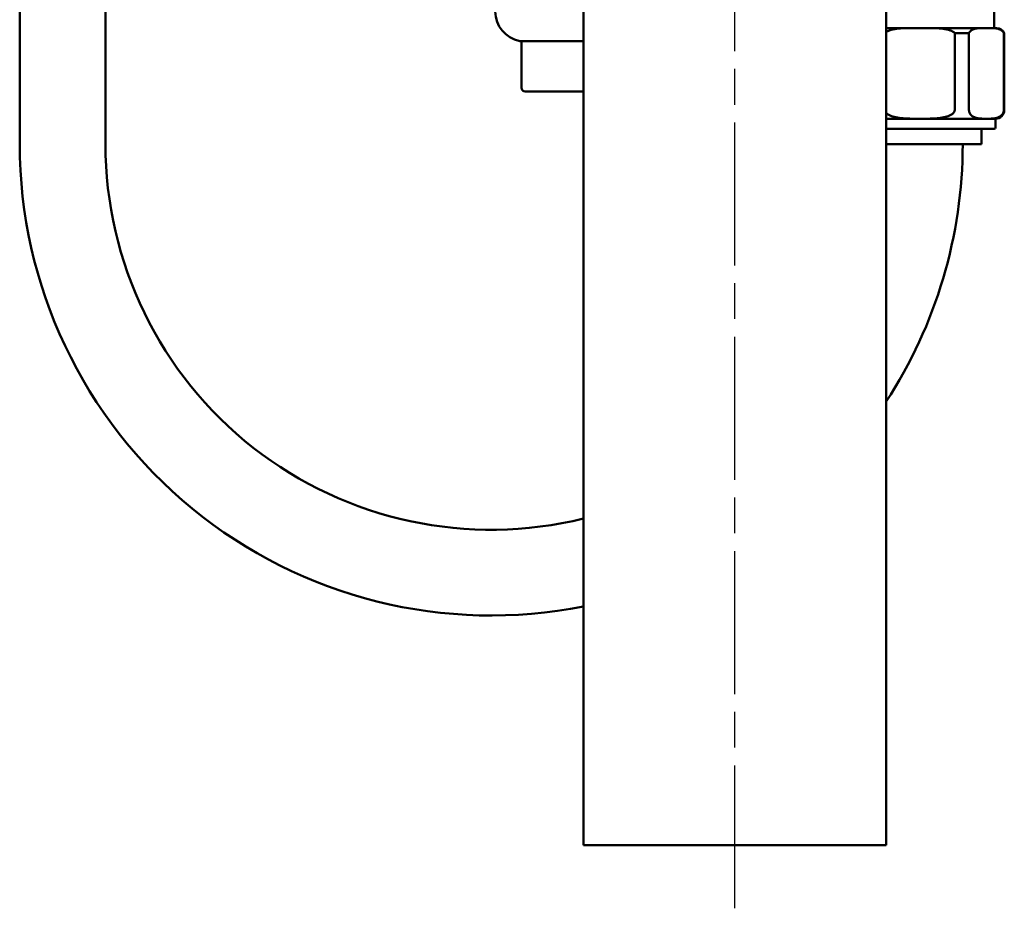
# Model space of a CAD drawing. Header units: millimetres. Extents: x 0 to 2100, y 0 to 1485.
# Tile 16 of 40: x 1172 to 1367, y 411 to 588. Entities that reach past the tile are written whole.
import ezdxf

# ---------------------------------------------------------------- set-up
doc = ezdxf.new("R2010")
doc.units = ezdxf.units.MM
doc.header["$LTSCALE"] = 5
doc.linetypes.add('CHAIN', pattern=[0.3543, 0.2362, -0.0295, 0.0591, -0.0295])
doc.layers.add('Mittellinie (ISO)', color=7, linetype='Continuous', lineweight=25)
doc.layers.add('Sichtbar (ISO)', color=7, linetype='Continuous', lineweight=50)

msp = doc.modelspace()

# ---------------------------------------------------------------- linework, layer by layer
at = {"layer": 'Mittellinie (ISO)', "linetype": 'CHAIN', "ltscale": 23.990969}
msp.add_line((1313.872, 411.408), (1313.872, 1179.408), dxfattribs=at)
at = {"layer": 'Sichtbar (ISO)'}
for p, q in [((1172.061, 562.978), (1172.061, 935.171)), ((1189.061, 562.978), (1189.061, 931.846)), ((1283.872, 423.908), (1283.872, 886.908)), ((1343.872, 423.908), (1343.872, 886.908)), ((1365.311, 593.978), (1365.311, 585.978)), ((1350.561, 585.978), (1343.872, 585.978)), ((1363.768, 585.978), (1350.561, 585.978)), ((1365.811, 585.978), (1363.768, 585.978)), ((1357.489, 584.978), (1360.303, 584.978)), ((1357.489, 569.728), (1357.489, 584.978)), ((1360.303, 584.978), (1360.303, 569.728)), ((1367.232, 584.978), (1367.311, 584.978)), ((1367.232, 569.728), (1367.232, 584.978)), ((1367.311, 584.978), (1367.311, 569.728)), ((1271.311, 583.382), (1283.872, 583.382)), ((1271.561, 574.132), (1271.561, 583.382)), ((1283.872, 573.382), (1272.311, 573.382)), ((1365.561, 567.978), (1343.872, 567.978)), ((1365.561, 567.978), (1365.561, 566.228)), ((1365.311, 565.978), (1343.872, 565.978)), ((1362.811, 565.978), (1362.811, 562.978)), ((1343.872, 562.978), (1362.811, 562.978)), ((1283.872, 423.908), (1343.872, 423.908))]:
    msp.add_line(p, q, dxfattribs=at)
for centre, radius, start, end in [((1272.372, 589.278), 6, 180, 258.8711), ((1365.811, 584.353), 1.625, 22.61986, 90), ((1271.311, 583.882), 0.5, 258.8711, 270), ((1272.311, 574.132), 0.75, 180, 270), ((1365.561, 569.728), 1.75, 270, 0), ((1365.311, 566.228), 0.25, 270, 0), ((1265.561, 562.978), 93.5, 180, 281.29388), ((1265.561, 562.978), 76.5, 180, 283.84887), ((1265.561, 562.978), 93.5, 326.88258, 0)]:
    msp.add_arc(centre, radius, start, end, dxfattribs=at)
for points, knots in [([(1350.561, 585.978), (1349.599, 585.978), (1348.544, 585.989), (1346.982, 585.93), (1346.465, 585.897), (1345.465, 585.764), (1344.982, 585.668), (1344.313, 585.422), (1344.077, 585.314), (1343.872, 585.174)], [1.48724215, 1.48724215, 1.48724215, 1.48724215, 1.77582026, 1.77582026, 1.92010932, 1.92010932, 2.06439838, 2.06439838, 2.1338456, 2.1338456, 2.1338456, 2.1338456]), ([(1357.489, 584.978), (1357.249, 585.216), (1356.901, 585.388), (1356.14, 585.668), (1355.656, 585.764), (1354.656, 585.897), (1354.139, 585.93), (1352.577, 585.989), (1351.523, 585.978), (1350.561, 585.978)], [0.81110396, 0.81110396, 0.81110396, 0.81110396, 0.91008592, 0.91008592, 1.05437498, 1.05437498, 1.19866404, 1.19866404, 1.48724215, 1.48724215, 1.48724215, 1.48724215]), ([(1363.768, 585.978), (1363.287, 585.978), (1362.759, 585.989), (1361.978, 585.93), (1361.72, 585.897), (1361.22, 585.764), (1360.978, 585.668), (1360.597, 585.388), (1360.423, 585.216), (1360.303, 584.978)], [1.48724215, 1.48724215, 1.48724215, 1.48724215, 1.77582026, 1.77582026, 1.92010932, 1.92010932, 2.06439838, 2.06439838, 2.16338034, 2.16338034, 2.16338034, 2.16338034]), ([(1367.232, 584.978), (1367.112, 585.216), (1366.938, 585.388), (1366.557, 585.668), (1366.315, 585.764), (1365.815, 585.897), (1365.557, 585.93), (1364.776, 585.989), (1364.249, 585.978), (1363.768, 585.978)], [0.81110396, 0.81110396, 0.81110396, 0.81110396, 0.91008592, 0.91008592, 1.05437498, 1.05437498, 1.19866404, 1.19866404, 1.48724215, 1.48724215, 1.48724215, 1.48724215]), ([(1343.873, 569.153), (1343.961, 569.053), (1344.066, 568.961), (1344.455, 568.686), (1344.848, 568.527), (1346.001, 568.183), (1346.921, 568.095), (1348.775, 568.001), (1349.71, 567.996), (1350.561, 567.996), (1351.412, 567.996), (1352.347, 568.001), (1354.201, 568.095), (1355.12, 568.183), (1356.274, 568.527), (1356.666, 568.686), (1357.113, 569.002), (1357.282, 569.164), (1357.443, 569.447), (1357.489, 569.597), (1357.489, 569.728)], [-0.6536383, -0.6536383, -0.6536383, -0.6536383, -0.616515, -0.616515, -0.5106222, -0.5106222, -0.2553111, -0.2553111, 0, 0, 0, 0.2553111, 0.2553111, 0.5106222, 0.5106222, 0.616515, 0.616515, 0.6749273, 0.6749273, 0.714232, 0.714232, 0.714232, 0.714232]), ([(1360.303, 569.728), (1360.303, 569.597), (1360.326, 569.447), (1360.407, 569.164), (1360.491, 569.002), (1360.715, 568.686), (1360.911, 568.527), (1361.488, 568.183), (1361.948, 568.095), (1362.875, 568.001), (1363.342, 567.996), (1363.768, 567.996), (1364.193, 567.996), (1364.661, 568.001), (1365.588, 568.095), (1366.047, 568.183), (1366.624, 568.527), (1366.82, 568.686), (1367.044, 569.002), (1367.128, 569.164), (1367.209, 569.447), (1367.232, 569.597), (1367.232, 569.728)], [-0.714232, -0.714232, -0.714232, -0.714232, -0.6749273, -0.6749273, -0.616515, -0.616515, -0.5106222, -0.5106222, -0.2553111, -0.2553111, 0, 0, 0, 0.2553111, 0.2553111, 0.5106222, 0.5106222, 0.616515, 0.616515, 0.6749273, 0.6749273, 0.714232, 0.714232, 0.714232, 0.714232])]:
    msp.add_open_spline(points, degree=3, knots=knots, dxfattribs=at)

doc.saveas('drawing.dxf')
